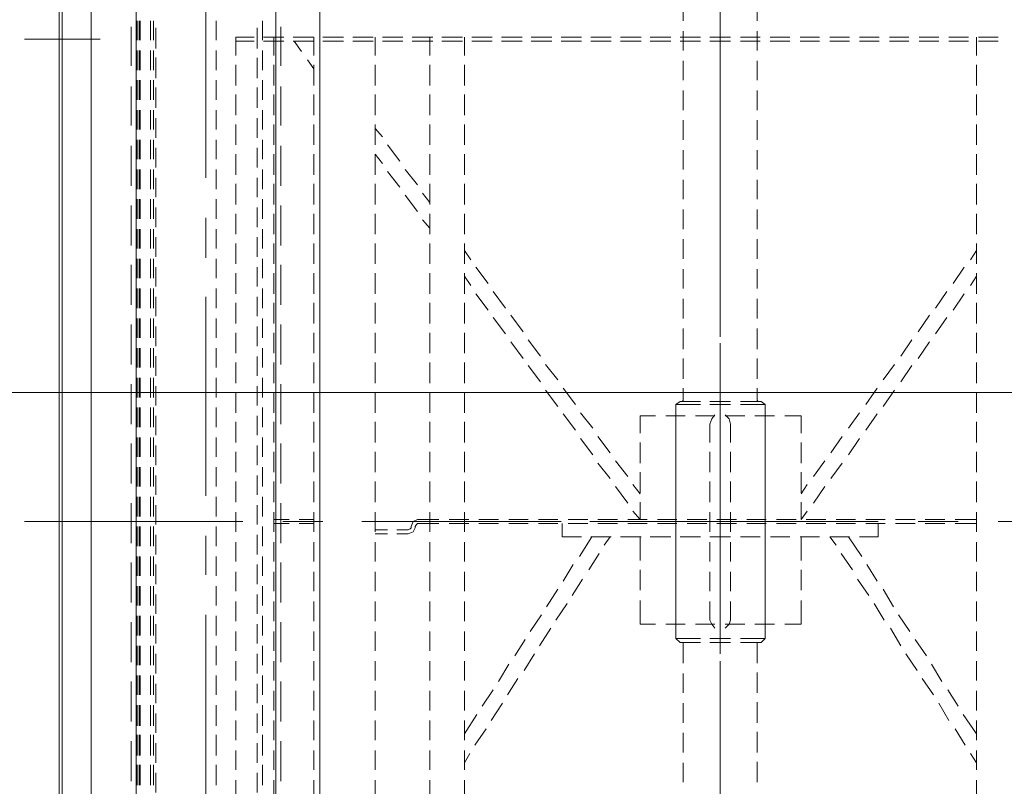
# Model space of a CAD drawing. Header units: millimetres. Extents: x -1574 to 74790, y -2818 to 13830.
# Tile 43 of 92: x 15042 to 15323, y 5208 to 5426. Entities that reach past the tile are written whole.
import ezdxf
from ezdxf.enums import TextEntityAlignment as Align

# ---------------------------------------------------------------- set-up
doc = ezdxf.new("R2010")
doc.units = ezdxf.units.MM
doc.header["$MEASUREMENT"] = 0
doc.layers.get('0').update_dxf_attribs({"lineweight": 5})
for name, color, linetype, lineweight, true_color in [('A-CEILING-01', 7, 'Continuous', 5, 0xd56ca8), ('A-CEILING-05', 7, 'Continuous', 5, 0x139b48), ('M-MEP-ELLG-LIGHT', 5, 'Continuous', 15, 0x0000ff), ('RCP LAYOUT', 9, 'Continuous', 13, 0x808080)]:
    doc.layers.add(name, color=color, linetype=linetype, lineweight=lineweight, true_color=true_color)
doc.layers.add('A-LIGHT', color=1, linetype='Continuous', lineweight=5)
doc.layers.add('ACMV-EQP-CHW', color=30, linetype='Continuous', true_color=0xff7f00)
doc.styles.get("Standard").update_dxf_attribs({"font": 'romans.shx'})

# ---------------------------------------------------------------- blocks, each defined once
blk = doc.blocks.new('LIGHT-600X600MM')
at = {"color": 0}
blk.add_lwpolyline([(-300, 300), (-300, -300), (300, -300), (300, 300)], close=True, dxfattribs=at)
blk.add_attdef('E', text='', height=100).set_placement((400, 250), align=Align.MIDDLE_CENTER)
blk = doc.blocks.new('A$C98a85b24')
at = {"layer": 'M-MEP-ELLG-LIGHT', "color": 8, "true_color": 0x808080}
blk.add_blockref('LIGHT-600X600MM', (10939.99, 5619.99), dxfattribs=at)
blk = doc.blocks.new('XR-CP-DS')
at = {"layer": 'A-CEILING-01', "true_color": 0x808080}
h = blk.add_hatch(dxfattribs=at)
h.set_pattern_fill('ANSI37', color=8, scale=2000)
edge = h.paths.add_edge_path()
edge.add_line((17350, 13380), (12020, 13380))
edge.add_line((12020, 13380), (12020, 13280))
edge.add_line((12020, 13280), (11820, 13280))
edge.add_line((11820, 13280), (11820, 13380))
edge.add_line((11820, 13380), (6090, 13380))
edge.add_line((6090, 13380), (6090, 13280))
edge.add_line((6090, 13280), (5890, 13280))
edge.add_line((5890, 13280), (5890, 13380))
edge.add_line((5890, 13380), (350, 13380))
edge.add_line((350, 13380), (200, 13380))
edge.add_line((200, 13380), (200, 4520))
edge.add_line((200, 4520), (650, 4520))
edge.add_line((650, 4520), (650, 4220))
edge.add_line((650, 4220), (200, 4220))
edge.add_line((200, 4220), (200, 3270))
edge.add_line((200, 3270), (3945, 3270))
edge.add_line((3945, 3270), (3945, 3920))
edge.add_line((3945, 3920), (6135, 3920))
edge.add_line((6135, 3920), (6135, 3270))
edge.add_line((6135, 3270), (9805, 3270))
edge.add_line((9805, 3270), (9805, 3070))
edge.add_line((9805, 3070), (10125.7, 3070))
edge.add_line((10125.7, 3070), (10125.7, 3423))
edge.add_line((10125.7, 3423), (11242.06, 4539.36))
edge.add_line((11242.06, 4539.36), (10770.13, 5011.3))
edge.add_line((10770.13, 5011.3), (11904.42, 6145.58))
edge.add_line((11904.42, 6145.58), (14298.83, 8540))
edge.add_line((14298.83, 8540), (14450, 8540))
edge.add_line((14450, 8540), (14450, 9620))
edge.add_line((14450, 9620), (14450, 12330))
edge.add_arc((15200, 12330), 750, 90, 180, ccw=False)
edge.add_line((15200, 13080), (17350, 13080))
edge.add_line((17350, 13080), (17350, 13380))
h.paths.add_polyline_path([(5890.13, 11294.23), (6090.12, 11294.23), (6090.12, 11094.22), (5890.13, 11094.22)], flags=16)
h.paths.add_polyline_path([(5890.13, 9330), (6090.12, 9330), (6090.12, 9129.99), (5890.13, 9129.99)], flags=16)
h.paths.add_polyline_path([(5890, 8418.41), (6090, 8418.41), (6090, 8218.41), (5890, 8218.41)], flags=16)
h.paths.add_polyline_path([(5890, 6030), (6090, 6030), (6090, 5829.99), (5890, 5829.99)], flags=16)
h.paths.add_polyline_path([(11820, 8418.41), (12020, 8418.41), (12020, 8218.41), (11820, 8218.41)], flags=16)
h.paths.add_polyline_path([(11820, 9330), (12020, 9330), (12020, 9129.99), (11820, 9129.99)], flags=16)
h.paths.add_polyline_path([(11820.13, 11294.23), (12020.12, 11294.23), (12020.12, 11094.22), (11820.13, 11094.22)], flags=16)
at = {"layer": 'A-CEILING-05', "color": 8, "linetype": 'Continuous', "true_color": 0x808080}
blk.add_line((14590, 5320), (17230, 5320), dxfattribs=at)
at = {"layer": 'A-LIGHT', "color": 8, "true_color": 0x808080}
blk.add_blockref('A$C98a85b24', (4190, 0), dxfattribs=at)
blk = doc.blocks.new('AHU-7.5TR-CARRIER')
at = {"layer": 'ACMV-EQP-CHW', "lineweight": 15}
for points in [[(-85.28, -300.13), (-85.28, -356.6)], [(-223.35, -356.6), (-223.35, -362.16)], [(-222.19, -356.6), (-222.19, -362.16)], [(-223.35, -362.74), (-218.09, -362.74)], [(-215.45, -362.74), (-209.61, -362.74)], [(-206.97, -362.74), (-201.12, -362.74)], [(-198.48, -362.74), (-192.64, -362.74)], [(-190, -362.74), (-184.15, -362.74)], [(-181.53, -362.74), (-175.67, -362.74)], [(-173.04, -362.74), (-167.19, -362.74)], [(-164.55, -362.74), (-158.71, -362.74)], [(-159.87, -364.5), (-162.5, -362.74)], [(-156.07, -362.74), (-150.22, -362.74)], [(-152.56, -364.5), (-155.19, -362.74)], [(-147.59, -362.74), (-141.74, -362.74)], [(-139.11, -362.74), (-133.26, -362.74)], [(-130.62, -362.74), (-124.77, -362.74)], [(-122.14, -362.74), (-116.29, -362.74)], [(-113.66, -362.74), (-107.8, -362.74)], [(-105.18, -362.74), (-99.32, -362.74)], [(-96.69, -362.74), (-90.84, -362.74)], [(-87.92, -362.74), (-82.35, -362.74)], [(-85.87, -362.74), (-85.87, -368.89)], [(-84.69, -362.74), (-84.69, -368.89)], [(-79.43, -362.74), (-73.87, -362.74)], [(-70.94, -362.74), (-65.39, -362.74)], [(-62.46, -362.74), (-56.91, -362.74)], [(-53.97, -362.74), (-48.42, -362.74)], [(-45.5, -362.74), (-39.94, -362.74)], [(-37.01, -362.74), (-31.46, -362.74)], [(-30.28, -366.54), (-24.73, -362.74)], [(-28.53, -362.74), (-22.97, -362.74)], [(-20.05, -362.74), (-14.49, -362.74)], [(-19.17, -364.5), (-16.54, -362.74)], [(-11.55, -362.74), (-6, -362.74)], [(-223.35, -365.08), (-223.35, -370.64)], [(-222.19, -365.08), (-222.19, -370.64)], [(-153.15, -369.47), (-157.83, -366.25)], [(-145.54, -369.47), (-150.22, -366.25)], [(-26.19, -368.89), (-21.5, -365.96)], [(-85.28, -368.01), (-85.28, -379.42)], [(-37.31, -370.93), (-32.62, -368)], [(-146.13, -374.44), (-150.81, -371.23)], [(-138.82, -374.44), (-143.49, -371.23)], [(-85.87, -371.8), (-85.87, -377.38)], [(-84.69, -371.8), (-84.69, -377.38)], [(-44.61, -375.61), (-39.65, -372.69)], [(-33.5, -373.56), (-28.53, -370.65)], [(-223.35, -373.56), (-223.35, -379.12)], [(-222.19, -373.56), (-222.19, -379.12)], [(-40.52, -378.24), (-35.85, -375.03)], [(-139.39, -379.42), (-144.08, -376.2)], [(-131.8, -379.42), (-136.47, -376.2)], [(-51.63, -380.3), (-46.96, -377.07)], [(-132.38, -384.39), (-137.06, -381.17)], [(-125.07, -384.39), (-129.75, -381.17)], [(-85.87, -380.29), (-85.87, -385.85)], [(-84.69, -380.29), (-84.69, -385.85)], [(-47.54, -382.93), (-42.86, -379.71)], [(-223.35, -382.05), (-223.35, -387.61)], [(-222.19, -382.05), (-222.19, -387.61)], [(-58.66, -384.98), (-53.98, -381.76)], [(-54.86, -387.32), (-49.88, -384.39)], [(-125.65, -389.37), (-130.03, -386.14)], [(-118.05, -389.37), (-122.72, -386.14)], [(-65.97, -389.37), (-60.99, -386.44)], [(-85.87, -388.78), (-85.87, -394.34)], [(-84.69, -388.78), (-84.69, -394.34)], [(-61.88, -391.99), (-57.2, -389.07)], [(-223.35, -390.53), (-223.35, -396.09)], [(-222.19, -390.53), (-222.19, -396.09)], [(-118.62, -394.34), (-123.31, -391.12)], [(-111.31, -394.34), (-116, -391.12)], [(-85.28, -390.82), (-85.28, -447.29)], [(-84.69, -390.82), (-80.89, -390.82), (-80.89, -396.09)], [(-72.99, -394.05), (-68.32, -391.12)], [(-80.89, -399.31), (-75.34, -395.51)], [(-68.89, -396.68), (-64.22, -393.46)], [(-111.9, -399.31), (-116.29, -396.09)], [(-104.29, -399.31), (-108.97, -396.09)], [(-85.87, -397.26), (-85.87, -402.82)], [(-84.69, -397.26), (-84.69, -402.82)], [(-76.21, -401.35), (-71.53, -398.14)], [(-223.35, -399.02), (-223.35, -404.58)], [(-222.19, -399.02), (-222.19, -404.58)], [(-104.87, -404.29), (-109.56, -401.07)], [(-97.57, -404.29), (-101.95, -401.07)], [(-80.89, -399.02), (-80.89, -404.58)], [(-85.28, -402.52), (-85.28, -473.03)], [(-80.89, -404.58), (-78.56, -402.82)], [(-98.15, -409.25), (-102.54, -406.04)], [(-90.54, -409.25), (-95.23, -406.04)], [(-85.87, -405.75), (-85.87, -411.31)], [(-84.69, -405.75), (-84.69, -411.31)], [(-223.35, -407.5), (-223.35, -413.06)], [(-222.19, -407.5), (-222.19, -413.06)], [(-80.89, -407.5), (-80.89, -413.06)], [(-93.18, -412.77), (-95.82, -411.01)], [(-85.87, -412.77), (-88.2, -411.01)], [(-115.41, -412.77), (-115.41, -417.44)], [(-115.41, -412.77), (-110.44, -412.77)], [(-107.8, -412.77), (-101.95, -412.77)], [(-99.32, -412.77), (-93.48, -412.77)], [(-90.84, -412.77), (-85.87, -412.77)], [(-85.87, -414.23), (-85.87, -419.79)], [(-84.69, -414.23), (-84.69, -419.79)], [(-80.89, -412.77), (-74.16, -412.77)], [(-71.53, -412.77), (-65.68, -412.77)], [(-62.75, -412.77), (-56.02, -412.77)], [(-56.03, -412.77), (-56.03, -417.44)], [(-223.35, -415.98), (-223.35, -421.55)], [(-222.19, -415.98), (-222.19, -421.55)], [(-80.89, -415.98), (-80.89, -421.54)], [(-115.41, -420.37), (-115.41, -425.93)], [(-56.03, -420.37), (-56.03, -425.93)], [(-118.62, -423.01), (-119.51, -424.18), (-119.51, -430.03)], [(-112.19, -423.01), (-118.62, -423.01)], [(-118.62, -423.01), (-118.62, -430.03)], [(-115.41, -423.01), (-108.39, -423.01)], [(-103.72, -423.01), (-109.27, -423.01)], [(-105.75, -423.01), (-99.91, -423.01)], [(-95.23, -423.01), (-100.79, -423.01)], [(-96.98, -423.01), (-91.42, -423.01)], [(-86.74, -423.01), (-92.3, -423.01)], [(-88.5, -423.01), (-82.94, -423.01)], [(-85.87, -422.71), (-85.87, -428.27)], [(-84.69, -422.71), (-84.69, -428.27)], [(-78.25, -423.01), (-83.82, -423.01)], [(-80.01, -423.01), (-74.46, -423.01)], [(-69.78, -423.01), (-75.33, -423.01)], [(-71.53, -423.01), (-65.97, -423.01)], [(-61.3, -423.01), (-66.85, -423.01)], [(-63.05, -423.01), (-56.03, -423.01)], [(-51.94, -430.03), (-51.94, -423.01), (-58.37, -423.01)], [(-51.94, -423.01), (-50.76, -424.18), (-50.76, -430.03)], [(-228.04, -425.34), (-231.25, -425.34)], [(-219.55, -425.34), (-225.1, -425.34)], [(-223.35, -424.47), (-223.35, -430.03)], [(-222.19, -424.47), (-222.19, -430.03)], [(-211.07, -425.34), (-216.63, -425.34)], [(-202.59, -425.34), (-208.15, -425.34)], [(-194.1, -425.34), (-199.66, -425.34)], [(-185.62, -425.34), (-191.17, -425.34)], [(-177.13, -425.34), (-182.7, -425.34)], [(-168.65, -425.34), (-174.21, -425.34)], [(-160.17, -425.34), (-165.73, -425.34)], [(-151.68, -425.34), (-157.24, -425.34)], [(-143.2, -425.34), (-148.76, -425.34)], [(-134.42, -425.34), (-140.28, -425.34)], [(-125.95, -425.34), (-131.8, -425.34)], [(-119.51, -425.06), (-119.8, -425.34), (-120.08, -425.34), (-123.31, -425.34)], [(-80.89, -424.47), (-80.89, -430.03)], [(-50.76, -425.05), (-50.76, -425.34), (-50.47, -425.34)], [(-44.91, -425.34), (-50.47, -425.34)], [(-36.43, -425.34), (-42.27, -425.34)], [(-27.94, -425.34), (-33.79, -425.34)], [(-19.46, -425.34), (-25.31, -425.34)], [(-10.98, -425.34), (-16.83, -425.34)], [(-115.41, -428.86), (-115.41, -434.41)], [(-56.03, -428.86), (-56.03, -434.41)], [(-85.87, -431.2), (-85.87, -436.76)], [(-84.69, -431.2), (-84.69, -436.76)], [(-223.35, -432.95), (-223.35, -438.81)], [(-222.19, -432.95), (-222.19, -438.81)], [(-119.51, -432.95), (-119.51, -438.81)], [(-118.62, -432.95), (-118.62, -438.8)], [(-113.08, -432.95), (-114.54, -433.24), (-115.7, -434.41)], [(-107.8, -432.95), (-113.08, -432.95)], [(-99.32, -432.95), (-105.17, -432.95)], [(-90.84, -432.95), (-96.69, -432.95)], [(-82.35, -432.95), (-87.92, -432.95)], [(-80.89, -432.95), (-80.89, -438.81)], [(-73.87, -432.95), (-79.43, -432.95)], [(-65.39, -432.95), (-70.94, -432.95)], [(-57.2, -432.95), (-62.46, -432.95)], [(-54.86, -434.41), (-56.03, -433.24), (-57.2, -432.95)], [(-51.94, -432.95), (-51.94, -438.8)], [(-50.76, -432.95), (-50.76, -438.81)], [(-272.21, -435.87), (-223.07, -435.87)], [(-226.87, -435.87), (-215.45, -435.87)], [(-223.35, -435.87), (-215.45, -435.87)], [(-206.09, -435.87), (-217.22, -435.87)], [(-213.12, -435.87), (-210.78, -435.87)], [(-208.73, -435.87), (-197.32, -435.87)], [(-204.04, -435.87), (-147.59, -435.87)], [(-194.98, -435.87), (-192.64, -435.87)], [(-137.93, -435.87), (-194.69, -435.87)], [(-190.59, -435.87), (-179.19, -435.87)], [(-176.84, -435.87), (-174.8, -435.87)], [(-172.45, -435.87), (-161.04, -435.87)], [(-158.71, -435.87), (-156.65, -435.87)], [(-154.32, -435.87), (-142.91, -435.87)], [(-140.57, -435.87), (-138.52, -435.87)], [(-136.17, -435.87), (-124.77, -435.87)], [(-136.17, -435.87), (-124.77, -435.87)], [(-115.41, -435.87), (-126.82, -435.87)], [(-122.73, -435.87), (-120.39, -435.87)], [(-118.05, -435.87), (-106.63, -435.87)], [(-115.7, -437.34), (-114.53, -438.22), (-113.07, -438.8)], [(-115.41, -437.34), (-115.41, -442.9)], [(-113.65, -435.87), (-56.91, -435.87)], [(-104.59, -435.87), (-102.25, -435.87)], [(-47.54, -435.87), (-104, -435.87)], [(-99.91, -435.87), (-88.5, -435.87)], [(-86.46, -435.87), (-84.11, -435.87)], [(-81.77, -435.87), (-70.66, -435.87)], [(-68.32, -435.87), (-65.97, -435.87)], [(-63.64, -435.87), (-52.51, -435.87)], [(-54.86, -437.34), (-56.02, -438.21), (-57.2, -438.81), (-62.46, -438.81)], [(-56.03, -437.34), (-56.03, -442.9)], [(-50.17, -435.87), (-47.83, -435.87)], [(-45.5, -435.87), (-34.38, -435.87)], [(-45.5, -435.87), (-34.38, -435.87)], [(-25.01, -435.87), (-36.14, -435.87)], [(-32.04, -435.87), (-29.69, -435.87)], [(-27.36, -435.87), (-16.24, -435.87)], [(-22.97, -435.87), (33.78, -435.87)], [(-13.9, -435.87), (-11.55, -435.87)], [(43.14, -435.87), (-13.61, -435.87)], [(-107.8, -438.81), (-113.08, -438.81)], [(-99.32, -438.81), (-105.17, -438.81)], [(-90.84, -438.81), (-96.69, -438.81)], [(-82.35, -438.81), (-87.92, -438.81)], [(-85.87, -439.68), (-85.87, -445.23)], [(-84.69, -439.68), (-84.69, -445.23)], [(-73.87, -438.81), (-79.43, -438.81)], [(-65.39, -438.81), (-70.94, -438.81)], [(-223.35, -441.43), (-223.35, -447.29)], [(-222.19, -441.43), (-222.19, -447.29)], [(-119.51, -441.43), (-119.51, -447.29), (-118.62, -448.46)], [(-118.62, -441.43), (-118.62, -448.46)], [(-80.89, -441.44), (-80.89, -447.29)], [(-51.94, -441.43), (-51.94, -448.46)], [(-50.76, -441.43), (-50.76, -447.29)], [(-115.41, -445.82), (-115.41, -451.38)], [(-56.03, -445.82), (-56.03, -451.38)], [(-228.04, -446.41), (-231.25, -446.41)], [(-219.55, -446.41), (-225.1, -446.41)], [(-211.07, -446.41), (-216.63, -446.41)], [(-202.59, -446.41), (-208.15, -446.41)], [(-194.1, -446.41), (-199.66, -446.41)], [(-185.62, -446.41), (-191.17, -446.41)], [(-177.13, -446.41), (-182.7, -446.41)], [(-168.65, -446.41), (-174.21, -446.41)], [(-160.17, -446.41), (-165.73, -446.41)], [(-151.68, -446.41), (-157.24, -446.41)], [(-143.2, -446.41), (-148.76, -446.41)], [(-134.42, -446.41), (-140.28, -446.41)], [(-125.95, -446.41), (-131.8, -446.41)], [(-120.08, -446.41), (-123.31, -446.41)], [(-119.51, -446.7), (-119.8, -446.41), (-120.09, -446.41)], [(-112.19, -448.46), (-118.62, -448.46)], [(-115.41, -448.46), (-108.39, -448.46)], [(-103.72, -448.46), (-109.27, -448.46)], [(-105.75, -448.46), (-99.91, -448.46)], [(-95.23, -448.46), (-100.79, -448.46)], [(-96.98, -448.46), (-91.42, -448.46)], [(-86.74, -448.46), (-92.3, -448.46)], [(-88.5, -448.46), (-82.94, -448.46)], [(-85.87, -448.16), (-85.87, -453.72)], [(-84.69, -448.16), (-84.69, -453.72)], [(-78.25, -448.46), (-83.82, -448.46)], [(-80.01, -448.46), (-74.46, -448.46)], [(-69.78, -448.46), (-75.33, -448.46)], [(-71.53, -448.46), (-65.97, -448.46)], [(-61.3, -448.46), (-66.85, -448.46)], [(-63.05, -448.46), (-56.03, -448.46)], [(-51.94, -448.46), (-58.37, -448.46)], [(-50.76, -447.29), (-51.94, -448.46)], [(-50.47, -446.41), (-50.76, -446.41), (-50.76, -446.7)], [(-44.91, -446.41), (-50.47, -446.41)], [(-36.43, -446.4), (-41.99, -446.4)], [(-27.94, -446.4), (-33.5, -446.4)], [(-19.46, -446.4), (-25.01, -446.4)], [(-10.98, -446.4), (-16.53, -446.4)], [(-223.35, -449.92), (-223.35, -455.77)], [(-222.19, -449.92), (-222.19, -455.77)], [(-80.89, -449.92), (-80.89, -455.77)], [(-115.41, -454.31), (-115.41, -458.69)], [(-56.03, -454.31), (-56.03, -458.69)], [(-85.87, -456.65), (-85.87, -462.2)], [(-84.69, -456.65), (-84.69, -462.2)], [(-223.35, -458.4), (-223.35, -464.25)], [(-222.19, -458.4), (-222.19, -464.25)], [(-115.41, -458.69), (-110.44, -458.69)], [(-107.8, -458.69), (-101.95, -458.69)], [(-99.32, -458.69), (-93.47, -458.69)], [(-93.18, -458.69), (-95.82, -460.75)], [(-90.84, -458.69), (-85.87, -458.69)], [(-85.87, -458.69), (-88.2, -460.75)], [(-85.28, -458.69), (-85.28, -469.81)], [(-80.89, -458.4), (-80.89, -464.26)], [(-80.89, -458.69), (-74.16, -458.69)], [(-71.53, -458.69), (-65.68, -458.69)], [(-62.75, -458.69), (-56.02, -458.69)], [(-98.15, -462.2), (-102.54, -465.72)], [(-90.54, -462.2), (-95.23, -465.72)], [(-85.87, -465.13), (-85.87, -470.69)], [(-84.69, -465.13), (-84.69, -470.69)], [(-223.35, -466.88), (-223.35, -472.74)], [(-222.19, -466.88), (-222.19, -472.74)], [(-104.87, -467.18), (-109.56, -470.69)], [(-97.57, -467.18), (-101.95, -470.69)], [(-80.89, -466.88), (-80.89, -472.74)], [(-80.89, -467.18), (-78.56, -468.93)], [(-76.21, -470.39), (-71.53, -473.32)], [(-111.9, -472.15), (-116.29, -475.66)], [(-104.29, -472.15), (-108.97, -475.66)], [(-85.87, -473.61), (-85.87, -479.17)], [(-84.69, -473.61), (-84.69, -479.17)], [(-80.89, -472.45), (-75.34, -475.95)], [(-223.35, -475.37), (-223.35, -481.22)], [(-222.19, -475.37), (-222.19, -481.22)], [(-118.62, -477.12), (-123.31, -480.64)], [(-111.31, -477.12), (-116, -480.64)], [(-80.89, -475.37), (-80.89, -480.92)], [(-68.89, -475.08), (-64.22, -478.01)], [(-72.99, -477.71), (-68.32, -480.63)], [(-61.88, -479.47), (-57.2, -482.68)], [(-125.65, -482.1), (-130.03, -485.6)], [(-118.05, -482.1), (-122.72, -485.6)], [(-85.87, -482.1), (-85.87, -487.66)], [(-85.28, -481.22), (-85.28, -537.97)], [(-84.69, -480.92), (-80.89, -480.92)], [(-84.69, -482.1), (-84.69, -487.66)], [(-65.97, -482.09), (-60.99, -485.32)], [(-223.35, -483.85), (-223.35, -489.71)], [(-222.19, -483.85), (-222.19, -489.71)], [(-54.86, -484.14), (-49.88, -487.37)], [(-132.38, -487.07), (-137.06, -490.58)], [(-125.07, -487.07), (-129.75, -490.58)], [(-58.66, -486.78), (-53.98, -490)], [(-85.87, -490.58), (-85.87, -496.14)], [(-84.69, -490.58), (-84.69, -496.14)], [(-47.54, -488.82), (-42.86, -491.75)], [(-223.35, -492.34), (-223.35, -498.19)], [(-222.19, -492.34), (-222.19, -498.19)], [(-139.39, -492.05), (-144.08, -495.55)], [(-131.8, -492.05), (-136.47, -495.55)], [(-51.63, -491.46), (-46.96, -494.38)], [(-40.52, -493.5), (-35.85, -496.43)], [(-44.61, -496.14), (-39.65, -499.07)], [(-146.13, -497.01), (-150.81, -500.53)], [(-138.82, -497.01), (-143.49, -500.53)], [(-85.87, -499.07), (-85.87, -504.62)], [(-84.69, -499.07), (-84.69, -504.62)], [(-33.5, -497.89), (-28.53, -501.11)], [(-223.35, -500.82), (-223.35, -506.67)], [(-222.19, -500.82), (-222.19, -506.67)], [(-153.15, -501.99), (-157.83, -505.5)], [(-145.54, -501.99), (-150.22, -505.5)], [(-37.31, -500.52), (-32.62, -503.74)], [(-30.28, -505.21), (-24.73, -508.72)], [(-26.19, -502.57), (-21.5, -505.79)], [(-159.87, -506.97), (-162.5, -508.72)], [(-152.56, -506.97), (-155.19, -508.72)], [(-85.87, -507.54), (-85.87, -513.1)], [(-84.69, -507.54), (-84.69, -513.1)], [(-19.17, -507.26), (-16.54, -508.72)], [(-223.35, -508.72), (-218.09, -508.72)], [(-223.35, -509.3), (-223.35, -515.16)], [(-222.19, -509.3), (-222.19, -515.16)], [(-215.45, -508.72), (-209.61, -508.72)], [(-206.97, -508.72), (-201.12, -508.72)], [(-198.48, -508.72), (-192.64, -508.72)], [(-190, -508.72), (-184.15, -508.72)], [(-181.53, -508.72), (-175.67, -508.72)], [(-173.04, -508.72), (-167.19, -508.72)], [(-164.55, -508.72), (-158.71, -508.72)], [(-156.07, -508.72), (-150.22, -508.72)], [(-147.59, -508.72), (-141.74, -508.72)], [(-139.11, -508.72), (-133.26, -508.72)], [(-130.62, -508.72), (-124.77, -508.72)], [(-122.14, -508.72), (-116.29, -508.72)], [(-113.66, -508.72), (-107.8, -508.72)], [(-105.18, -508.72), (-99.32, -508.72)], [(-96.69, -508.72), (-90.84, -508.72)], [(-87.92, -508.72), (-82.35, -508.72)], [(-79.43, -508.72), (-73.87, -508.72)], [(-70.94, -508.72), (-65.39, -508.72)], [(-62.46, -508.72), (-56.91, -508.72)], [(-53.97, -508.72), (-48.42, -508.72)], [(-45.5, -508.72), (-39.94, -508.72)], [(-37.01, -508.72), (-31.46, -508.72)], [(-28.53, -508.72), (-22.97, -508.72)], [(-20.05, -508.72), (-14.49, -508.72)], [(-11.55, -508.72), (-6, -508.72)], [(-85.87, -516.03), (-85.87, -522.17)], [(-84.69, -516.03), (-84.69, -522.17)], [(-223.35, -517.78), (-223.35, -523.63)], [(-223.35, -518.66), (-218.09, -518.66)], [(-222.19, -517.78), (-222.19, -523.63)], [(-215.45, -518.66), (-209.61, -518.66)], [(-206.97, -518.66), (-201.12, -518.66)], [(-198.48, -518.66), (-192.64, -518.66)], [(-190, -518.66), (-184.15, -518.66)], [(-181.53, -518.66), (-175.67, -518.66)], [(-176.26, -518.66), (-178.89, -520.72)], [(-173.04, -518.66), (-167.19, -518.66)], [(-168.94, -518.66), (-171.29, -520.72)], [(-164.55, -518.66), (-158.71, -518.66)], [(-156.07, -518.66), (-150.22, -518.66)], [(-147.59, -518.66), (-141.74, -518.66)], [(-139.11, -518.66), (-133.26, -518.66)], [(-130.62, -518.66), (-124.77, -518.66)], [(-122.14, -518.66), (-116.29, -518.66)], [(-113.66, -518.66), (-107.8, -518.66)], [(-105.18, -518.66), (-99.32, -518.66)], [(-96.69, -518.66), (-90.84, -518.66)], [(-87.92, -518.66), (-82.35, -518.66)], [(-85.87, -518.66), (-85.87, -522.18), (-85.28, -523.34), (-83.82, -523.93)], [(-84.69, -522.18), (-84.69, -518.66)], [(-79.43, -518.66), (-73.87, -518.66)], [(-70.94, -518.66), (-65.39, -518.66)], [(-62.46, -518.66), (-56.91, -518.66)], [(-53.97, -518.66), (-48.42, -518.66)], [(-45.5, -518.66), (-39.94, -518.66)], [(-37.01, -518.66), (-31.46, -518.66)], [(-28.53, -518.66), (-22.97, -518.66)], [(-20.05, -518.66), (-14.49, -518.66)], [(-11.55, -518.66), (-6, -518.66)], [(-181.23, -522.18), (-185.62, -525.69)], [(-173.63, -522.18), (-178.31, -525.69)], [(-84.69, -522.18), (-84.4, -522.46), (-83.82, -522.76)], [(-83.82, -522.76), (-83.53, -522.76)], [(-83.82, -523.93), (-83.53, -523.93)], [(-83.53, -523.93), (-83.23, -524.23), (-82.94, -524.81), (-82.94, -528.02)], [(-83.52, -522.76), (-82.35, -523.35), (-81.77, -524.81), (-81.77, -528.02)], [(-223.35, -526.27), (-223.35, -532.12)], [(-222.19, -526.27), (-222.19, -532.12)], [(-187.96, -527.15), (-192.64, -530.66)], [(-180.64, -527.15), (-185.03, -530.66)], [(-194.98, -532.12), (-197.32, -534.17)], [(-187.37, -532.12), (-190, -534.17)], [(-82.94, -530.66), (-82.94, -534.17)], [(-81.77, -530.66), (-81.77, -534.17)], [(-223.35, -534.17), (-218.09, -534.17)], [(-223.35, -534.75), (-223.35, -540.6)], [(-222.19, -534.75), (-222.19, -540.6)], [(-215.45, -534.17), (-209.61, -534.17)], [(-206.97, -534.17), (-201.12, -534.17)], [(-198.48, -534.17), (-192.64, -534.17)], [(-190, -534.17), (-184.15, -534.17)], [(-181.53, -534.17), (-175.67, -534.17)], [(-173.04, -534.17), (-167.19, -534.17)], [(-164.55, -534.17), (-158.71, -534.17)], [(-156.07, -534.17), (-150.22, -534.17)], [(-147.59, -534.17), (-141.74, -534.17)], [(-139.11, -534.17), (-133.26, -534.17)], [(-130.62, -534.17), (-124.77, -534.17)], [(-122.14, -534.17), (-116.29, -534.17)], [(-113.66, -534.17), (-107.8, -534.17)], [(-105.18, -534.17), (-99.32, -534.17)], [(-96.69, -534.17), (-90.84, -534.17)], [(-87.92, -534.17), (-82.35, -534.17)], [(-79.43, -534.17), (-73.87, -534.17)], [(-70.94, -534.17), (-65.39, -534.17)], [(-62.46, -534.17), (-56.91, -534.17)], [(-53.97, -534.17), (-48.42, -534.17)], [(-45.5, -534.17), (-39.94, -534.17)], [(-37.01, -534.17), (-31.46, -534.17)], [(-28.53, -534.17), (-22.97, -534.17)], [(-20.05, -534.17), (-14.49, -534.17)], [(-11.55, -534.17), (-6, -534.17)], [(-223.35, -543.24), (-223.35, -549.09)], [(-222.19, -543.24), (-222.19, -549.09)], [(702.87, -615.2), (-744.36, -615.2), (-744.36, -549.97), (702.87, -549.97)], [(-85.28, -549.09), (-85.28, -560.5)], [(-223.35, -551.72), (-218.09, -551.72)], [(-223.35, -551.72), (-223.35, -557.57)], [(-222.19, -551.72), (-222.19, -557.57)], [(-221.89, -551.72), (-222.19, -551.72)], [(-214.28, -551.72), (-216.92, -553.48)], [(-215.45, -551.72), (-209.61, -551.72)], [(-206.97, -551.72), (-201.12, -551.72)], [(-198.48, -551.72), (-192.64, -551.72)], [(-190, -551.72), (-184.15, -551.72)], [(-181.53, -551.72), (-175.67, -551.72)], [(-173.04, -551.72), (-167.19, -551.72)], [(-164.55, -551.72), (-158.71, -551.72)], [(-156.07, -551.72), (-150.22, -551.72)], [(-147.59, -551.72), (-141.74, -551.72)], [(-139.11, -551.72), (-133.26, -551.72)], [(-130.62, -551.72), (-124.77, -551.72)], [(-122.14, -551.72), (-116.29, -551.72)], [(-113.66, -551.72), (-107.8, -551.72)], [(-105.18, -551.72), (-99.32, -551.72)], [(-96.69, -551.72), (-90.84, -551.72)], [(-87.92, -551.72), (-82.35, -551.72)], [(-85.87, -555.82), (-85.87, -551.72)], [(-84.69, -555.82), (-84.69, -551.72)], [(-79.43, -551.72), (-73.87, -551.72)], [(-70.94, -551.72), (-65.39, -551.72)], [(-62.46, -551.72), (-56.91, -551.72)], [(-53.97, -551.72), (-48.42, -551.72)], [(-45.5, -551.72), (-39.94, -551.72)], [(-37.01, -551.72), (-31.46, -551.72)], [(-28.53, -551.72), (-22.97, -551.72)], [(-20.05, -551.72), (-14.49, -551.72)], [(-11.55, -551.72), (-6, -551.72)], [(-219.26, -555.23), (-222.19, -557.28)], [(-215.17, -561.08), (-226.29, -561.08)], [(-223.35, -560.21), (-223.35, -566.05)], [(-222.19, -560.21), (-222.19, -566.05)], [(-198.19, -561.08), (-209.3, -561.08)], [(-180.94, -561.08), (-192.35, -561.08)], [(-163.97, -561.08), (-175.38, -561.08)], [(-147.01, -561.08), (-158.41, -561.08)], [(-130.03, -561.08), (-141.45, -561.08)], [(-113.08, -561.08), (-124.48, -561.08)], [(-96.1, -561.08), (-107.51, -561.08)], [(-79.13, -561.08), (-90.54, -561.08)], [(-85.87, -563.13), (-85.87, -558.74)], [(-84.7, -563.13), (-84.7, -558.74)], [(-62.17, -561.08), (-73.58, -561.08)], [(-45.2, -561.08), (-56.61, -561.08)], [(-28.24, -561.08), (-39.64, -561.08)], [(-11.27, -561.08), (-22.68, -561.08)], [(675.66, -562.54), (-717.44, -562.54)], [(-223.35, -563.13), (-218.09, -563.13)], [(-215.45, -563.13), (-209.61, -563.13)], [(-206.97, -563.13), (-201.12, -563.13)], [(-198.48, -563.13), (-192.64, -563.13)], [(-190, -563.13), (-184.15, -563.13)], [(-181.53, -563.13), (-175.67, -563.13)], [(-173.04, -563.13), (-167.19, -563.13)], [(-164.55, -563.13), (-158.71, -563.13)], [(-156.07, -563.13), (-150.22, -563.13)], [(-147.59, -563.13), (-141.74, -563.13)], [(-139.11, -563.13), (-133.26, -563.13)], [(-130.62, -563.13), (-124.77, -563.13)], [(-122.14, -563.13), (-116.29, -563.13)], [(-113.66, -563.13), (-107.8, -563.13)], [(-105.18, -563.13), (-99.32, -563.13)], [(-96.69, -563.13), (-90.84, -563.13)], [(-87.92, -563.13), (-82.35, -563.13)], [(-79.43, -563.13), (-73.87, -563.13)], [(-70.94, -563.13), (-65.39, -563.13)], [(-62.46, -563.13), (-56.91, -563.13)], [(-53.97, -563.13), (-48.42, -563.13)], [(-45.5, -563.13), (-39.94, -563.13)], [(-37.01, -563.13), (-31.46, -563.13)], [(-28.53, -563.13), (-22.97, -563.13)], [(-20.05, -563.13), (-14.49, -563.13)], [(-11.55, -563.13), (-6, -563.13)], [(-222.48, -566.35), (-228.04, -566.35)], [(-213.99, -566.35), (-219.55, -566.35)], [(-205.51, -566.35), (-211.07, -566.35)], [(-197.02, -566.35), (-202.59, -566.35)], [(-188.54, -566.35), (-194.1, -566.35)], [(-180.06, -566.35), (-185.62, -566.35)], [(-171.58, -566.35), (-177.13, -566.35)], [(-163.09, -566.35), (-168.65, -566.35)], [(-154.61, -566.35), (-160.17, -566.35)], [(-146.12, -566.35), (-151.68, -566.35)], [(-137.63, -566.35), (-143.2, -566.35)], [(-129.16, -566.35), (-134.72, -566.35)], [(-120.67, -566.35), (-126.23, -566.35)], [(-112.19, -566.35), (-117.75, -566.35)], [(-103.72, -566.35), (-109.27, -566.35)], [(-95.23, -566.35), (-100.79, -566.35)], [(-86.74, -566.35), (-92.3, -566.35)], [(-78.25, -566.35), (-83.82, -566.35)], [(-69.78, -566.35), (-75.33, -566.35)], [(-61.3, -566.35), (-66.85, -566.35)], [(-52.81, -566.35), (-58.37, -566.35)], [(-44.32, -566.35), (-49.88, -566.35)], [(-35.84, -566.35), (-41.4, -566.35)], [(-27.06, -566.35), (-32.92, -566.35)], [(-18.59, -566.35), (-24.44, -566.35)], [(-10.1, -566.35), (-15.95, -566.35)], [(-220.14, -567.81), (-225.99, -567.81)], [(-223.35, -568.69), (-223.35, -573.96)], [(-222.19, -568.69), (-222.19, -573.96)], [(-211.65, -567.81), (-217.5, -567.81)], [(-203.17, -567.81), (-209.02, -567.81)], [(-194.69, -567.81), (-200.25, -567.81)], [(-186.21, -567.81), (-191.76, -567.81)], [(-177.72, -567.81), (-183.27, -567.81)], [(-169.24, -567.81), (-174.8, -567.81)], [(-160.75, -567.81), (-166.32, -567.81)], [(-152.27, -567.81), (-157.83, -567.81)], [(-143.79, -567.81), (-149.34, -567.81)], [(-135.3, -567.81), (-140.86, -567.81)], [(-126.82, -567.81), (-132.37, -567.81)], [(-118.34, -567.81), (-123.89, -567.81)], [(-109.86, -567.81), (-115.41, -567.81)], [(-101.37, -567.81), (-106.93, -567.81)], [(-92.89, -567.81), (-98.45, -567.81)], [(-84.4, -567.81), (-89.96, -567.81)], [(-75.92, -567.81), (-81.48, -567.81)], [(-67.43, -567.81), (-72.99, -567.81)], [(-58.95, -567.81), (-64.51, -567.81)], [(-50.47, -567.81), (-56.02, -567.81)], [(-41.99, -567.81), (-47.54, -567.81)], [(-33.5, -567.81), (-39.06, -567.81)], [(-25.01, -567.81), (-30.58, -567.81)], [(-16.53, -567.81), (-22.09, -567.81)], [(-8.06, -567.81), (-13.61, -567.81)], [(-85.28, -571.9), (-85.28, -634.21)], [(-85.28, -631.29), (-85.28, -572.2)], [(-223.35, -573.95), (-218.09, -573.95)], [(-215.45, -573.95), (-209.61, -573.95)], [(-206.97, -573.95), (-201.12, -573.95)], [(-198.48, -573.95), (-192.64, -573.95)], [(-190, -573.95), (-184.15, -573.95)], [(-181.53, -573.95), (-175.67, -573.95)], [(-173.04, -573.95), (-167.19, -573.95)], [(-164.55, -573.95), (-158.71, -573.95)], [(-156.07, -573.95), (-150.22, -573.95)], [(-147.59, -573.95), (-141.74, -573.95)], [(-139.11, -573.95), (-133.26, -573.95)], [(-130.62, -573.95), (-124.77, -573.95)], [(-122.14, -573.95), (-116.29, -573.95)], [(-113.66, -573.95), (-107.8, -573.95)], [(-105.18, -573.95), (-99.32, -573.95)], [(-96.69, -573.95), (-90.84, -573.95)], [(-87.92, -573.95), (-82.35, -573.95)], [(-79.43, -573.95), (-73.87, -573.95)], [(-70.94, -573.95), (-65.39, -573.95)], [(-62.46, -573.95), (-56.91, -573.95)], [(-53.97, -573.95), (-48.42, -573.95)], [(-45.5, -573.95), (-39.94, -573.95)], [(-37.01, -573.95), (-31.46, -573.95)], [(-28.53, -573.95), (-22.97, -573.95)], [(-20.05, -573.95), (-14.49, -573.95)], [(-11.55, -573.95), (-6, -573.95)], [(-253.78, -579.51), (-253.78, -624.27), (83.52, -624.27), (83.52, -579.51)], [(-222.48, -579.51), (-228.04, -579.51)], [(-213.99, -579.51), (-219.55, -579.51)], [(-205.51, -579.51), (-211.07, -579.51)], [(-197.03, -579.51), (-202.59, -579.51)], [(-188.55, -579.51), (-194.1, -579.51)], [(-180.06, -579.51), (-185.62, -579.51)], [(-171.58, -579.51), (-177.13, -579.51)], [(-163.09, -579.51), (-168.65, -579.51)], [(-154.61, -579.51), (-160.17, -579.51)], [(-146.13, -579.51), (-151.68, -579.51)], [(-137.64, -579.51), (-143.2, -579.51)], [(-129.16, -579.51), (-134.72, -579.51)], [(-120.67, -579.51), (-126.23, -579.51)], [(-112.19, -579.51), (-117.75, -579.51)], [(-103.72, -579.51), (-109.27, -579.51)], [(-95.23, -579.51), (-100.79, -579.51)], [(-86.74, -579.51), (-92.3, -579.51)], [(-78.25, -579.51), (-83.82, -579.51)], [(-69.78, -579.51), (-75.33, -579.51)], [(-61.3, -579.51), (-66.85, -579.51)], [(-52.81, -579.51), (-58.37, -579.51)], [(-44.32, -579.51), (-49.88, -579.51)], [(-35.85, -579.51), (-41.4, -579.51)], [(-27.06, -579.51), (-32.91, -579.51)], [(-18.58, -579.51), (-24.44, -579.51)], [(-10.09, -579.51), (-15.95, -579.51)], [(-183.27, -582.44), (-239.74, -582.44)], [(-160.46, -582.44), (-171.87, -582.44)], [(-92.59, -582.44), (-149.34, -582.44)], [(-70.07, -582.44), (-81.18, -582.44)], [(-2.2, -582.44), (-58.66, -582.44)], [(-222.48, -597.35), (-228.04, -597.35)], [(-225.98, -596.77), (-220.14, -596.77)], [(-213.99, -597.35), (-219.55, -597.35)], [(-217.51, -596.77), (-211.65, -596.77)], [(-205.51, -597.35), (-211.07, -597.35)], [(-209.02, -596.77), (-203.17, -596.77)], [(-197.03, -597.35), (-202.59, -597.35)], [(-200.25, -596.77), (-194.69, -596.77)], [(-188.55, -597.35), (-194.1, -597.35)], [(-191.76, -596.77), (-186.21, -596.77)], [(-180.06, -597.35), (-185.62, -597.35)], [(-183.27, -596.77), (-177.72, -596.77)], [(-171.58, -597.35), (-177.13, -597.35)], [(-174.8, -596.77), (-169.24, -596.77)], [(-163.09, -597.35), (-168.65, -597.35)], [(-166.32, -596.77), (-160.75, -596.77)], [(-154.61, -597.35), (-160.17, -597.35)], [(-157.83, -596.77), (-152.27, -596.77)], [(-146.13, -597.35), (-151.68, -597.35)], [(-149.34, -596.77), (-143.79, -596.77)], [(-137.64, -597.35), (-143.2, -597.35)], [(-140.86, -596.77), (-135.3, -596.77)], [(-129.16, -597.35), (-134.72, -597.35)], [(-132.38, -596.77), (-126.82, -596.77)], [(-120.67, -597.35), (-126.23, -597.35)], [(-123.89, -596.77), (-118.34, -596.77)], [(-112.19, -597.35), (-117.75, -597.35)], [(-115.41, -596.77), (-109.86, -596.77)], [(-103.72, -597.35), (-109.27, -597.35)], [(-106.93, -596.77), (-101.37, -596.77)], [(-95.23, -597.35), (-100.79, -597.35)], [(-98.45, -596.77), (-92.89, -596.77)], [(-86.74, -597.35), (-92.3, -597.35)], [(-89.96, -596.77), (-84.4, -596.77)], [(-78.25, -597.35), (-83.82, -597.35)], [(-81.48, -596.77), (-75.92, -596.77)], [(-69.78, -597.35), (-75.33, -597.35)], [(-72.99, -596.77), (-67.44, -596.77)], [(-61.3, -597.35), (-66.85, -597.35)], [(-64.51, -596.77), (-58.96, -596.77)], [(-52.81, -597.35), (-58.37, -597.35)], [(-56.03, -596.77), (-50.47, -596.77)], [(-44.32, -597.35), (-49.88, -597.35)], [(-47.54, -596.77), (-41.99, -596.77)], [(-35.85, -597.35), (-41.4, -597.35)], [(-39.06, -596.77), (-33.5, -596.77)], [(-27.06, -597.35), (-32.91, -597.35)], [(-30.58, -596.77), (-25.01, -596.77)], [(-18.58, -597.35), (-24.44, -597.35)], [(-22.09, -596.77), (-16.53, -596.77)], [(-10.09, -597.35), (-15.95, -597.35)], [(-13.61, -596.77), (-8.06, -596.77)], [(-228.04, -598.23), (-222.48, -598.23)], [(-219.55, -598.23), (-213.99, -598.23)], [(-211.07, -598.23), (-205.51, -598.23)], [(-202.59, -598.23), (-197.03, -598.23)], [(-194.1, -598.23), (-188.54, -598.23)], [(-185.62, -598.23), (-180.05, -598.23)], [(-177.13, -598.23), (-171.58, -598.23)], [(-168.65, -598.23), (-163.09, -598.23)], [(-160.17, -598.23), (-154.61, -598.23)], [(-151.68, -598.23), (-146.13, -598.23)], [(-143.2, -598.23), (-137.64, -598.23)], [(-134.72, -598.23), (-129.16, -598.23)], [(-126.23, -598.23), (-120.67, -598.23)], [(-117.75, -598.23), (-112.19, -598.23)], [(-109.27, -598.23), (-103.72, -598.23)], [(-100.79, -598.23), (-95.23, -598.23)], [(-92.3, -598.23), (-86.74, -598.23)], [(-83.82, -598.23), (-78.25, -598.23)], [(-75.34, -598.23), (-69.78, -598.23)], [(-66.85, -598.23), (-61.3, -598.23)], [(-58.37, -598.23), (-52.81, -598.23)], [(-49.88, -598.23), (-44.32, -598.23)], [(-41.4, -598.23), (-35.85, -598.23)], [(-32.91, -598.23), (-27.06, -598.23)], [(-24.44, -598.23), (-18.58, -598.23)], [(-15.95, -598.23), (-10.1, -598.23)], [(675.66, -602.33), (-717.44, -602.33)], [(-228.04, -601.16), (-222.48, -601.16)], [(-228.04, -601.45), (-222.48, -601.45)], [(-228.04, -602.04), (-222.48, -602.04)], [(-228.04, -602.33), (-222.48, -602.33)], [(-219.55, -601.16), (-213.99, -601.16)], [(-219.55, -601.45), (-213.99, -601.45)], [(-219.55, -602.04), (-213.99, -602.04)], [(-219.55, -602.33), (-213.99, -602.33)], [(-211.07, -601.16), (-205.51, -601.16)], [(-211.07, -601.45), (-205.51, -601.45)], [(-211.07, -602.04), (-205.51, -602.04)], [(-211.07, -602.33), (-205.51, -602.33)], [(-202.59, -601.16), (-197.03, -601.16)], [(-202.59, -601.45), (-197.02, -601.45)], [(-202.59, -602.04), (-197.03, -602.04)], [(-202.59, -602.33), (-197.02, -602.33)], [(-194.1, -601.16), (-188.55, -601.16)], [(-194.1, -601.45), (-188.54, -601.45)], [(-194.1, -602.04), (-188.55, -602.04)], [(-194.1, -602.33), (-188.54, -602.33)], [(-185.62, -601.16), (-180.06, -601.16)], [(-185.62, -602.04), (-180.06, -602.04)], [(-185.61, -601.45), (-180.06, -601.45)], [(-185.61, -602.33), (-180.06, -602.33)], [(-177.13, -601.16), (-171.58, -601.16)], [(-177.13, -601.45), (-171.58, -601.45)], [(-177.13, -602.04), (-171.58, -602.04)], [(-177.13, -602.33), (-171.58, -602.33)], [(-168.65, -601.16), (-163.09, -601.16)], [(-168.65, -601.45), (-163.09, -601.45)], [(-168.65, -602.04), (-163.09, -602.04)], [(-168.65, -602.33), (-163.09, -602.33)], [(-160.17, -601.16), (-154.61, -601.16)], [(-160.17, -601.45), (-154.61, -601.45)], [(-160.17, -602.04), (-154.61, -602.04)], [(-160.17, -602.33), (-154.61, -602.33)], [(-151.68, -601.16), (-146.13, -601.16)], [(-151.68, -601.45), (-146.12, -601.45)], [(-151.68, -602.04), (-146.13, -602.04)], [(-151.68, -602.33), (-146.12, -602.33)], [(-143.2, -601.16), (-137.64, -601.16)], [(-143.2, -601.45), (-137.63, -601.45)], [(-143.2, -602.04), (-137.64, -602.04)], [(-143.2, -602.33), (-137.63, -602.33)], [(-134.72, -601.16), (-129.16, -601.16)], [(-134.72, -601.45), (-129.16, -601.45)], [(-134.72, -602.04), (-129.16, -602.04)], [(-134.72, -602.33), (-129.16, -602.33)], [(-126.23, -601.16), (-120.67, -601.16)], [(-126.23, -601.45), (-120.67, -601.45)], [(-126.23, -602.04), (-120.67, -602.04)], [(-126.23, -602.33), (-120.67, -602.33)], [(-117.75, -601.16), (-112.19, -601.16)], [(-117.75, -601.45), (-112.19, -601.45)], [(-117.75, -602.04), (-112.19, -602.04)], [(-117.75, -602.33), (-112.19, -602.33)], [(-109.27, -601.16), (-103.72, -601.16)], [(-109.27, -601.45), (-103.72, -601.45)], [(-109.27, -602.04), (-103.72, -602.04)], [(-109.27, -602.33), (-103.72, -602.33)], [(-100.79, -601.16), (-95.23, -601.16)], [(-100.79, -601.45), (-95.23, -601.45)], [(-100.79, -602.04), (-95.23, -602.04)], [(-100.79, -602.33), (-95.23, -602.33)], [(-92.3, -601.16), (-86.74, -601.16)], [(-92.3, -601.45), (-86.74, -601.45)], [(-92.3, -602.04), (-86.74, -602.04)], [(-92.3, -602.33), (-86.74, -602.33)], [(-83.82, -601.16), (-78.25, -601.16)], [(-83.82, -601.45), (-78.25, -601.45)], [(-83.82, -602.04), (-78.25, -602.04)], [(-83.82, -602.33), (-78.25, -602.33)], [(-75.33, -601.16), (-69.78, -601.16)], [(-75.33, -601.45), (-69.78, -601.45)], [(-75.33, -602.04), (-69.78, -602.04)], [(-75.33, -602.33), (-69.78, -602.33)], [(-66.85, -601.16), (-61.3, -601.16)], [(-66.85, -601.45), (-61.3, -601.45)], [(-66.85, -602.04), (-61.3, -602.04)], [(-66.85, -602.33), (-61.3, -602.33)], [(-58.37, -601.16), (-52.81, -601.16)], [(-58.37, -601.45), (-52.81, -601.45)], [(-58.37, -602.04), (-52.81, -602.04)], [(-58.37, -602.33), (-52.81, -602.33)], [(-49.88, -601.16), (-44.32, -601.16)], [(-49.88, -601.45), (-44.32, -601.45)], [(-49.88, -602.04), (-44.32, -602.04)], [(-49.88, -602.33), (-44.32, -602.33)], [(-41.4, -601.16), (-35.85, -601.16)], [(-41.4, -601.45), (-35.84, -601.45)], [(-41.4, -602.04), (-35.85, -602.04)], [(-41.4, -602.33), (-35.84, -602.33)], [(-32.92, -601.45), (-27.06, -601.45)], [(-32.92, -602.33), (-27.06, -602.33)], [(-32.91, -601.16), (-27.06, -601.16)], [(-32.91, -602.04), (-27.06, -602.04)], [(-24.44, -601.16), (-18.58, -601.16)], [(-24.44, -601.45), (-18.58, -601.45)], [(-24.44, -602.04), (-18.58, -602.04)], [(-24.44, -602.33), (-18.58, -602.33)], [(-15.95, -601.16), (-10.09, -601.16)], [(-15.95, -601.45), (-10.1, -601.45)], [(-15.95, -602.04), (-10.09, -602.04)], [(-15.95, -602.33), (-10.1, -602.33)], [(-215.17, -603.79), (-226.29, -603.79)], [(-198.19, -603.79), (-209.3, -603.79)], [(-180.94, -603.79), (-192.35, -603.79)], [(-163.97, -603.79), (-175.38, -603.79)], [(-147.01, -603.79), (-158.41, -603.79)], [(-130.03, -603.79), (-141.45, -603.79)], [(-113.08, -603.79), (-124.48, -603.79)], [(-96.1, -603.79), (-107.51, -603.79)], [(-79.13, -603.79), (-90.54, -603.79)], [(-62.17, -603.79), (-73.58, -603.79)], [(-45.2, -603.79), (-56.61, -603.79)], [(-28.24, -603.79), (-39.64, -603.79)], [(-11.27, -603.79), (-22.68, -603.79)], [(-222.77, -612.57), (-222.77, -634.21)], [(-255.82, -624.27), (85.27, -624.27)], [(-254.95, -623.4), (84.39, -623.4)], [(-228.04, -623.4), (-222.48, -623.4)], [(-219.55, -623.4), (-213.99, -623.4)], [(-211.07, -623.4), (-205.51, -623.4)], [(-202.59, -623.4), (-197.02, -623.4)], [(-194.1, -623.4), (-188.54, -623.4)], [(-185.61, -623.4), (-180.06, -623.4)], [(-177.13, -623.4), (-171.58, -623.4)], [(-168.65, -623.4), (-163.09, -623.4)], [(-160.17, -623.4), (-154.61, -623.4)], [(-151.68, -623.4), (-146.12, -623.4)], [(-143.2, -623.4), (-137.63, -623.4)], [(-134.72, -623.4), (-129.16, -623.4)], [(-126.23, -623.4), (-120.67, -623.4)], [(-117.75, -623.4), (-112.19, -623.4)], [(-109.27, -623.4), (-103.72, -623.4)], [(-100.79, -623.4), (-95.23, -623.4)], [(-92.3, -623.4), (-86.74, -623.4)], [(-83.82, -623.4), (-78.25, -623.4)], [(-75.33, -623.4), (-69.78, -623.4)], [(-66.85, -623.4), (-61.3, -623.4)], [(-58.37, -623.4), (-52.81, -623.4)], [(-49.88, -623.4), (-44.32, -623.4)], [(-41.4, -623.4), (-35.84, -623.4)], [(-32.92, -623.4), (-27.06, -623.4)], [(-24.44, -623.4), (-18.58, -623.4)], [(-15.95, -623.4), (-10.1, -623.4)]]:
    blk.add_lwpolyline(points, dxfattribs=at)
at = {"layer": 'ACMV-EQP-CHW', "lineweight": 0}
blk.add_lwpolyline([(-85.28, -446.41), (-85.28, -446.12)], dxfattribs=at)
blk = doc.blocks.new('A$C7e6e56f9')
at = {"rotation": 269.9999999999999}
blk.add_blockref('AHU-7.5TR-CARRIER', (478, 5197.91), dxfattribs=at)

msp = doc.modelspace()

# ---------------------------------------------------------------- block references
msp.add_blockref('A$C7e6e56f9', (15200, 0))
at = {"layer": 'RCP LAYOUT', "color": 1}
msp.add_blockref('XR-CP-DS', (0, 0), dxfattribs=at)

doc.saveas('drawing.dxf')
